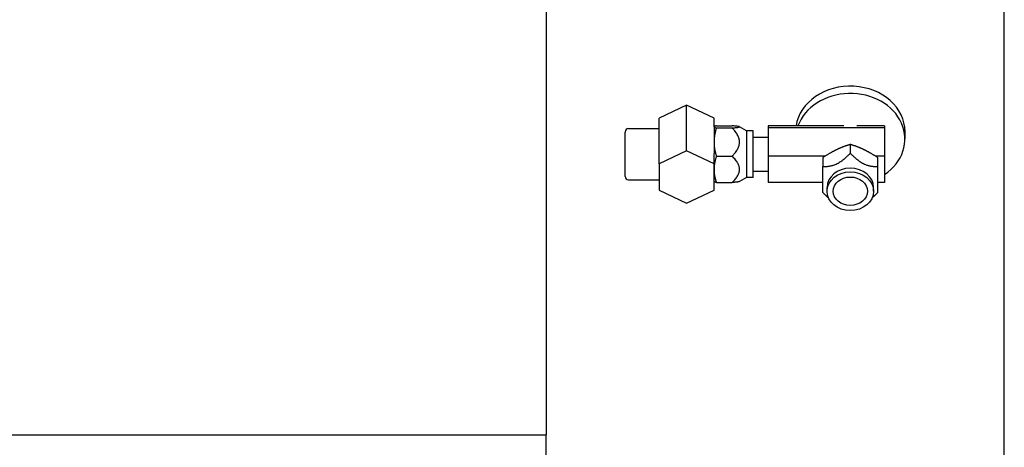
# Model space of a CAD drawing. Header units: inches. Extents: x 18 to 846, y -44 to 561.
# Tile 250 of 256: x 340.68 to 349.68, y 152.24 to 156.14. Entities that reach past the tile are written whole.
import ezdxf

# ---------------------------------------------------------------- set-up
doc = ezdxf.new("R2010")
doc.units = ezdxf.units.IN
doc.header["$LTSCALE"] = 24
doc.header["$MEASUREMENT"] = 0
doc.layers.add('Visible (ANSI)', color=7, linetype='Continuous', lineweight=30)

msp = doc.modelspace()

# ---------------------------------------------------------------- linework, layer by layer
at = {"layer": 'Visible (ANSI)'}
for p, q in [((349.67843, 108.966), (349.67843, 256.8315)), ((345.49143, 160.95032), (345.49143, 152.35459)), ((346.77543, 155.36482), (346.52543, 155.24481)), ((346.77543, 154.94815), (346.77543, 155.36482)), ((347.02543, 155.24481), (346.77543, 155.36482)), ((346.52543, 155.15096), (346.52543, 155.24481)), ((347.02543, 155.16646), (347.02543, 155.24481)), ((346.24543, 155.15096), (346.52543, 155.15096)), ((346.52543, 154.9338), (346.52543, 155.15096)), ((347.02543, 155.16646), (347.02574, 155.16699)), ((347.02543, 155.16646), (347.02543, 155.16592)), ((347.02543, 155.16592), (347.02543, 155.02703)), ((347.04776, 155.17536), (347.19143, 155.17536)), ((347.04776, 155.15648), (347.19143, 155.15648)), ((347.32337, 155.12896), (347.25749, 155.16699)), ((347.32337, 155.12896), (347.32337, 154.70396)), ((347.38443, 155.12896), (347.32337, 155.12896)), ((347.38443, 154.70396), (347.38443, 155.12896)), ((348.21109, 155.17536), (347.52043, 155.17536)), ((347.52043, 155.17536), (347.52043, 155.15648)), ((348.58343, 155.15648), (347.52043, 155.15648)), ((347.52043, 155.15648), (347.52043, 154.89758)), ((348.58343, 155.17536), (348.33077, 155.17536)), ((348.58343, 155.17536), (348.58343, 155.15648)), ((348.58343, 155.15648), (348.58343, 154.89758)), ((346.21343, 154.71396), (346.21343, 155.11896)), ((347.38443, 155.07246), (347.52043, 155.07246)), ((348.77093, 155.05535), (348.77093, 155.12179)), ((347.02543, 155.02703), (347.02543, 154.92307)), ((348.27093, 155.00519), (348.27093, 154.92537)), ((346.77543, 154.94815), (346.52543, 154.82814)), ((346.52543, 154.82814), (346.52543, 154.9338)), ((347.02543, 154.82814), (346.77543, 154.94815)), ((347.02543, 154.82814), (347.02543, 154.92307)), ((347.04776, 154.89758), (347.19143, 154.89758)), ((348.03989, 154.89758), (347.52043, 154.89758)), ((347.52043, 154.89758), (347.52043, 154.65756)), ((348.02093, 154.88518), (348.02093, 154.80536)), ((348.58343, 154.89758), (348.50197, 154.89758)), ((348.52093, 154.88518), (348.52093, 154.80536)), ((348.58343, 154.89758), (348.58343, 154.65756)), ((346.52543, 154.82814), (346.52543, 154.58811)), ((347.02543, 154.58811), (347.02543, 154.82814)), ((346.24543, 154.68196), (346.52543, 154.68196)), ((347.32337, 154.70396), (347.25749, 154.66592)), ((347.38443, 154.70396), (347.32337, 154.70396)), ((347.38443, 154.76046), (347.52043, 154.76046)), ((347.02543, 154.66646), (347.02574, 154.66592)), ((347.04776, 154.65756), (347.19143, 154.65756)), ((348.02093, 154.65756), (347.52043, 154.65756)), ((348.05843, 154.57812), (348.05843, 154.61205)), ((348.48343, 154.57812), (348.48343, 154.61205)), ((348.58343, 154.65756), (348.52093, 154.65756)), ((346.52543, 154.58811), (346.77543, 154.4681)), ((346.77543, 154.4681), (347.02543, 154.58811)), ((328.49143, 152.35459), (345.49143, 152.35459)), ((345.49143, 151.28133), (345.49143, 152.35459))]:
    msp.add_line(p, q, dxfattribs=at)
for centre, start, end in [((346.24543, 155.11896), 90, 180), ((346.24543, 154.71396), 180, 270)]:
    msp.add_arc(centre, 0.032, start, end, dxfattribs=at)
for centre, major_axis, start_param, end_param in [((348.27093, 155.12179), (0.5, 0), 0, 3.0123822), ((348.27093, 155.05535), (0.5, 0), 5.3875205, 9.1319352), ((348.27093, 154.61205), (-0.2125, 0), 3.1415927, 6.2831853)]:
    msp.add_ellipse(centre, major_axis=major_axis, ratio=0.8314767, start_param=start_param, end_param=end_param, dxfattribs=at)
for major_axis in [(0.2125, 0), (0.15607, 0)]:
    msp.add_ellipse((348.27093, 154.57812), major_axis=major_axis, ratio=0.8314767, dxfattribs=at)
for points, weights in [([(347.04776, 155.17536), (347.02543, 155.1703), (347.02543, 155.16592)], [1, 1.0379548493, 1]), ([(347.02543, 155.16592), (347.02543, 155.16154), (347.04776, 155.15648)], [1, 1.0379548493, 1]), ([(347.04776, 155.15648), (347.02543, 155.08711), (347.02543, 155.02703)], [1, 1.0379548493, 1]), ([(347.19143, 155.15648), (347.31643, 155.16592), (347.19143, 155.17536)], [1, 1.15470053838, 1]), ([(347.19143, 154.89758), (347.31643, 155.02703), (347.19143, 155.15648)], [1, 1.15470053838, 1]), ([(347.02543, 155.02703), (347.02543, 154.96695), (347.04776, 154.89758)], [1, 1.0379548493, 1]), ([(348.14593, 154.95759), (348.08792, 154.92974), (348.02093, 154.88518)], [1, 1.0379548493, 1]), ([(348.27093, 155.00519), (348.20394, 154.98544), (348.14593, 154.95759)], [1, 1.0379548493, 1]), ([(348.39593, 154.95759), (348.33792, 154.98544), (348.27093, 155.00519)], [1, 1.0379548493, 1]), ([(348.52093, 154.88518), (348.45394, 154.92974), (348.39593, 154.95759)], [1, 1.0379548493, 1]), ([(347.04776, 154.89758), (347.02543, 154.83327), (347.02543, 154.77757)], [1, 1.0379548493, 1]), ([(347.19143, 154.65756), (347.31643, 154.77757), (347.19143, 154.89758)], [1, 1.15470053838, 1]), ([(348.02093, 154.80536), (348.14593, 154.79592), (348.27093, 154.92537)], [1, 1.15470053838, 1]), ([(348.27093, 154.92537), (348.39593, 154.79592), (348.52093, 154.80536)], [1, 1.15470053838, 1]), ([(347.02543, 154.77757), (347.02543, 154.72187), (347.04776, 154.65756)], [1, 1.0379548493, 1]), ([(348.02093, 154.56533), (348.02093, 154.6159), (348.02093, 154.80536)], [1, 1.15470053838, 1]), ([(348.52093, 154.80536), (348.52093, 154.6159), (348.52093, 154.56533)], [1, 1.15470053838, 1]), ([(347.04776, 154.65756), (347.02798, 154.66203), (347.02574, 154.66592)], [1, 1.03346812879, 1.00791267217]), ([(347.25749, 154.66592), (347.25075, 154.66203), (347.19143, 154.65756)], [1.07619614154, 1.06790187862, 1]), ([(348.07112, 154.51798), (348.04712, 154.53821), (348.02093, 154.56533)], [1.04698048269, 1.02888263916, 1]), ([(348.52093, 154.56533), (348.49474, 154.53821), (348.47074, 154.51798)], [1, 1.02888263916, 1.04698048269])]:
    msp.add_rational_spline(points, weights, degree=2, dxfattribs=at)

doc.saveas('drawing.dxf')
